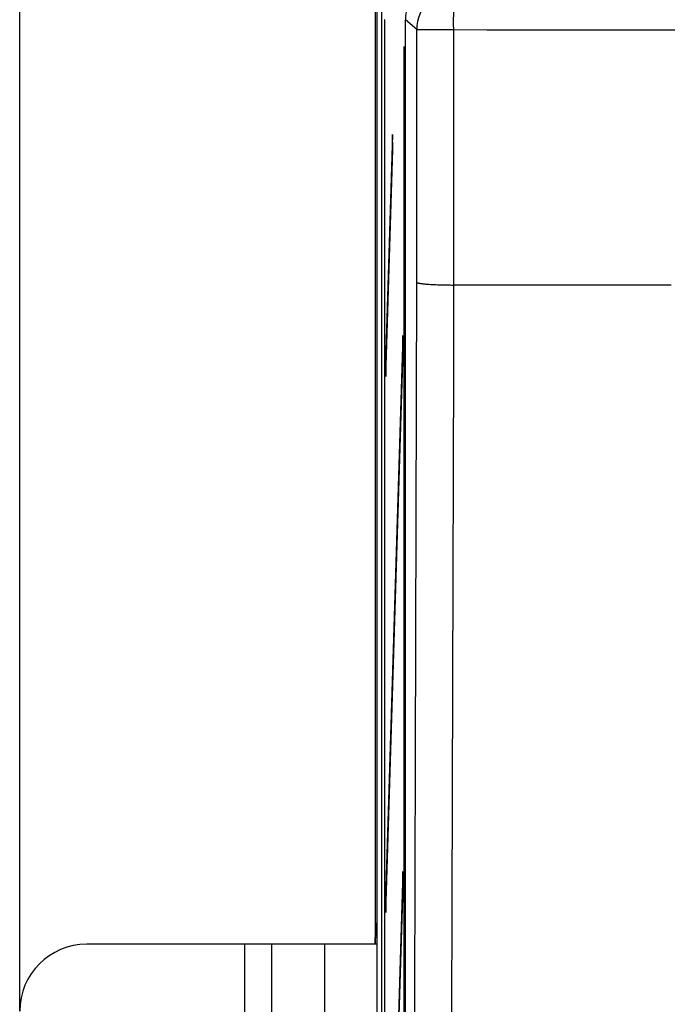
# Model space of a CAD drawing. Header units: millimetres. Extents: x 5 to 418, y 2 to 292.
# Tile 14 of 48: x 58 to 74, y 203 to 227. Entities that reach past the tile are written whole.
import ezdxf

# ---------------------------------------------------------------- set-up
doc = ezdxf.new("R2010")
doc.units = ezdxf.units.MM
doc.layers.add('SLD-0', color=7, linetype='Continuous')
doc.styles.add('SLDTEXTSTYLE0', font='TXT', dxfattribs={"width": 0.605})
doc.dimstyles.new('SLDDIMSTYLE0', dxfattribs={"dimtxt": 3.5, "dimasz": 3.302, "dimexe": 0, "dimexo": 0.0625, "dimgap": 0.875, "dimtad": 1, "dimlfac": 3, "dimrnd": 1e-09, "dimzin": 12, "dimdsep": 46, "dimtxsty": 'SLDTEXTSTYLE0', "dimsah": 1, "dimcen": 0.09, "dimadec": 0, "dimazin": 3, "dimtfac": 1, "dimtofl": 0, "dimtmove": 0, "dimatfit": 3, "dimfxl": 1, "dimfrac": 2, "dimtolj": 1, "dimtzin": 12, "dimarcsym": 0})

# ---------------------------------------------------------------- blocks, each defined once
blk = doc.blocks.new('_D')
at = {"layer": 'SLD-0'}
for p, q in [((58.038, 202.488), (58.038, 259.588)), ((132.371, 202.488), (132.371, 259.588)), ((58.038, 258.588), (132.371, 258.588))]:
    blk.add_line(p, q, dxfattribs=at)
for points in [[(58.038, 258.588), (61.34, 258.08), (61.34, 259.096)], [(132.371, 258.588), (129.069, 259.096), (129.069, 258.08)]]:
    blk.add_solid(points, dxfattribs=at)
at = {"layer": 'SLD-0', "insert": (91.194, 263.1), "char_height": 3.5, "attachment_point": 1, "style": 'SLDTEXTSTYLE0'}
blk.add_mtext('223', dxfattribs=at)

msp = doc.modelspace()

# ---------------------------------------------------------------- linework, layer by layer
at = {"color": 7, "linetype": 'Continuous', "lineweight": 25}
for p, q in [((66.8713, 233.1548), (66.8713, 204.1548)), ((66.9266, 127.5375), (66.9266, 233.1548)), ((67.0439, 127.6605), (67.0439, 232.9825)), ((67.1131, 227.1548), (67.1053, 227.1548)), ((67.1053, 227.1548), (67.1053, 133.8215)), ((67.1131, 133.8215), (67.1131, 227.1548)), ((67.9086, 226.9121), (67.6281, 227.1522)), ((67.6281, 140.1634), (67.6281, 227.1522)), ((67.9086, 220.6244), (67.9086, 226.9121)), ((67.9086, 226.9121), (68.8251, 226.9121)), ((68.8251, 226.9121), (68.8251, 220.5578)), ((67.5956, 226.4881), (67.5877, 226.4881)), ((67.5877, 226.4881), (67.5877, 141.1548)), ((67.5956, 141.1548), (67.5956, 226.4881)), ((67.3071, 224.3032), (67.1327, 218.6548)), ((67.3109, 223.9279), (67.3071, 224.3032)), ((67.1366, 218.2795), (67.3109, 223.9279)), ((68.826, 220.5578), (68.8251, 220.5578)), ((74.2353, 220.5578), (68.826, 220.5578)), ((67.5643, 219.3011), (67.1327, 205.3215)), ((67.5681, 218.9258), (67.5643, 219.3011)), ((67.1366, 204.9462), (67.5681, 218.9258)), ((67.1327, 218.6548), (67.1366, 218.2795)), ((67.1477, 218.6395), (67.1327, 218.6548)), ((67.5643, 205.9677), (67.1327, 191.9881)), ((67.5681, 205.5925), (67.5643, 205.9677)), ((67.1366, 191.6129), (67.5681, 205.5925)), ((67.1327, 205.3215), (67.1366, 204.9462)), ((67.1477, 205.3062), (67.1327, 205.3215)), ((66.88, 204.6576), (66.9091, 204.6867)), ((66.9091, 204.6867), (66.9115, 204.6583)), ((66.8743, 204.1548), (66.8743, 204.3244)), ((66.915, 204.3244), (66.8743, 204.3244)), ((66.915, 204.3535), (66.915, 199.2895)), ((63.638, 204.1548), (59.7046, 204.1548)), ((63.638, 155.8215), (63.638, 204.1548)), ((64.3046, 204.1548), (63.638, 204.1548)), ((64.3046, 155.8215), (64.3046, 204.1548)), ((65.6225, 204.1548), (64.3046, 204.1548)), ((65.6225, 155.8215), (65.6225, 204.1548)), ((66.915, 204.1548), (65.6225, 204.1548))]:
    msp.add_line(p, q, dxfattribs=at)
at = {"color": 7, "linetype": 'Continuous', "lineweight": 25, "flags": 128}
for points in [[(67.8437, 196.9702), (67.8763, 208.8446), (67.9086, 220.6244)], [(68.826, 220.5578), (68.8204, 218.5757), (68.7984, 210.6471), (68.76, 196.8912)]]:
    msp.add_lwpolyline(points, dxfattribs=at)
at = {"color": 7, "linetype": 'Continuous', "lineweight": 25}
for centre, radius, start, end in [((68.9088, 226.9117), 1.0002, 90.02546, 179.97772), ((72.0124, 227.1499), 3.1962, 166.20718, 184.26744), ((67.0467, 204.6577), 0.1667, 180.01928, 217.13397), ((59.7046, 202.4881), 1.6667, 90, 180)]:
    msp.add_arc(centre, radius, start, end, dxfattribs=at)
for centre, major_axis, ratio, start_param, end_param in [((68.6283, 227.1519), (0.7599, -0.6506), 0.99964, 2.2790159, 3.8494565), ((95.2046, 232.4029), (316.6667, 0), 0.0173999, 4.6289884, 4.7957896), ((66.8801, 204.3244), (0, 0.3333), 0.0174551, 0.0174533, 1.5707963), ((66.9092, 204.3535), (0, 0.3333), 0.0174551, 6.0219434, 6.3006386), ((66.9092, 204.3535), (0, 0.3333), 0.0174551, 4.712389, 6.0219434)]:
    msp.add_ellipse(centre, major_axis=major_axis, ratio=ratio, start_param=start_param, end_param=end_param, dxfattribs=at)
for points, knots in [([(67.9086, 220.6244), (67.9086, 220.6242), (67.9096, 220.6215), (67.9154, 220.617), (67.9319, 220.611), (67.9538, 220.6055), (67.9828, 220.6001), (68.0184, 220.5949), (68.0601, 220.59), (68.1075, 220.5853), (68.1611, 220.5808), (68.2201, 220.5767), (68.2834, 220.5729), (68.351, 220.5695), (68.4233, 220.5665), (68.4989, 220.5638), (68.577, 220.5616), (68.6571, 220.5599), (68.74, 220.5586), (68.7966, 220.5581), (68.8251, 220.5578)], [0, 0, 0, 0, 0.0068108, 0.0813492, 0.1378775, 0.1947966, 0.2529487, 0.3115272, 0.367933, 0.4247282, 0.4827525, 0.5412019, 0.5975364, 0.6542605, 0.7122145, 0.7705939, 0.8269281, 0.8836534, 0.9416133, 1, 1, 1, 1]), ([(66.9126, 204.6544), (66.9124, 204.6559), (66.9115, 204.66), (66.9111, 204.6639), (66.9108, 204.6667), (66.9109, 204.6653), (66.911, 204.6645)], [0, 0, 0, 0, 0.1136518, 0.3159765, 0.5825285, 1, 1, 1, 1])]:
    msp.add_open_spline(points, degree=3, knots=knots, dxfattribs=at)

# ---------------------------------------------------------------- dimensions: what is measured, and where the dimension line sits
at = {"layer": 'SLD-0'}
dim = msp.add_linear_dim(base=(132.3713, 258.5881), p1=(58.038, 202.4881), p2=(132.3713, 202.4881), dimstyle='SLDDIMSTYLE0', dxfattribs=at)
dim.commit()
dim.dimension.update_dxf_attribs({"geometry": '_D', "text_midpoint": (95.2046, 258.5881), "dimtype": 160})

doc.saveas('drawing.dxf')
